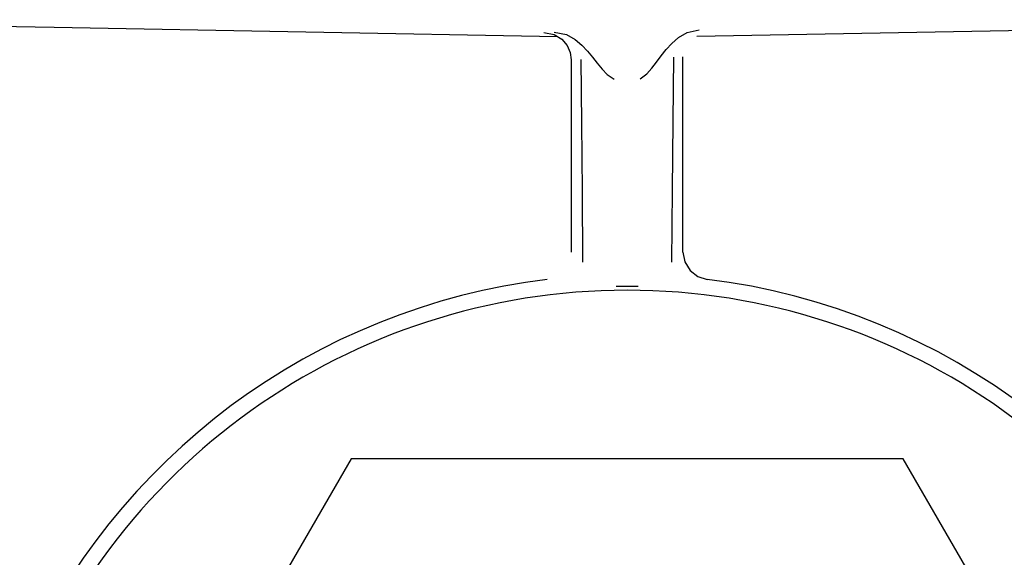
# Model space of a CAD drawing. Extents: x 2 to 36.4, y -1.5 to 23.3.
# Tile 10 of 24: x 10.182 to 11.049, y 17.26 to 17.734. Entities that reach past the tile are written whole.
import ezdxf

# ---------------------------------------------------------------- set-up
doc = ezdxf.new("R2010")
doc.units = 0
doc.header["$LTSCALE"] = 0.5
doc.header["$MEASUREMENT"] = 0
doc.layers.get('0').update_dxf_attribs({"linetype": 'CONTINUOUS'})

msp = doc.modelspace()

# ---------------------------------------------------------------- linework, layer by layer
for p, q in [((9.88162, 17.73363), (10.21226, 17.72707)), ((10.21226, 17.72707), (10.65525, 17.71883)), ((10.64344, 17.72242), (10.65232, 17.72063)), ((10.65236, 17.72257), (10.66312, 17.72048)), ((10.76179, 17.71782), (10.7694, 17.72235)), ((10.7694, 17.72235), (10.7801, 17.7248)), ((11.22101, 17.72707), (10.77802, 17.71883)), ((10.65232, 17.72063), (10.65917, 17.71642)), ((10.65917, 17.71642), (10.66386, 17.71089)), ((10.66312, 17.72048), (10.67083, 17.71616)), ((10.67083, 17.71616), (10.67675, 17.71118)), ((10.75595, 17.71266), (10.76179, 17.71782)), ((10.66386, 17.71089), (10.6666, 17.70469)), ((10.6666, 17.70469), (10.6675, 17.69835)), ((10.67675, 17.71118), (10.68171, 17.70593)), ((10.68171, 17.70593), (10.68613, 17.70059)), ((10.7467, 17.70177), (10.75106, 17.70726)), ((10.75106, 17.70726), (10.75595, 17.71266)), ((10.6675, 17.69835), (10.6675, 17.52886)), ((10.67579, 17.69849), (10.67637, 17.64239)), ((10.68613, 17.70059), (10.6903, 17.69529)), ((10.73845, 17.69103), (10.74258, 17.69631)), ((10.74258, 17.69631), (10.7467, 17.70177)), ((10.7575, 17.70076), (10.75691, 17.644)), ((10.76576, 17.52886), (10.76576, 17.7009)), ((10.6903, 17.69529), (10.69451, 17.69018)), ((10.69451, 17.69018), (10.69916, 17.68541)), ((10.7339, 17.68606), (10.73845, 17.69103)), ((10.69916, 17.68541), (10.70508, 17.68118)), ((10.72819, 17.68158), (10.7339, 17.68606)), ((10.75691, 17.644), (10.75635, 17.58361)), ((10.67637, 17.64239), (10.67692, 17.58275)), ((10.75635, 17.58361), (10.75581, 17.51998)), ((10.67692, 17.58275), (10.67745, 17.51998)), ((10.76576, 17.52886), (10.76735, 17.52027)), ((10.76735, 17.52027), (10.77197, 17.51273)), ((10.77197, 17.51273), (10.77881, 17.50746)), ((10.77881, 17.50746), (10.78693, 17.50497)), ((10.71663, 17.49868), (10.70698, 17.4986)), ((10.72628, 17.4986), (10.71663, 17.49868)), ((10.47365, 17.347), (10.23049, 16.92583)), ((10.95962, 17.347), (10.47365, 17.347)), ((11.20278, 16.92583), (10.95962, 17.347))]:
    msp.add_line(p, q)
for radius, start, end in [(0.58339, 96.92071, 156.40932), (0.58339, 22.10561, 83.07929), (0.56958, 307.84092, 232.15908)]:
    msp.add_arc((10.71663, 16.92583), radius, start, end)

doc.saveas('drawing.dxf')
